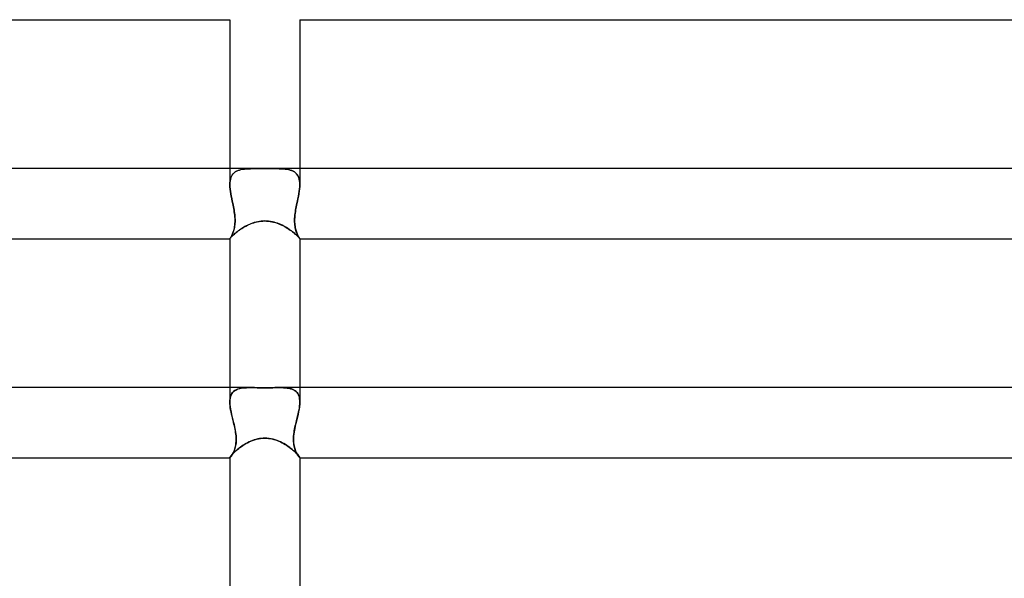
# Model space of a CAD drawing. Header units: millimetres. Extents: x -385 to 385, y -2 to 250.
# Tile 47 of 85: x -14 to 42, y 93 to 125. Entities that reach past the tile are written whole.
import ezdxf

# ---------------------------------------------------------------- set-up
doc = ezdxf.new("R2010")
doc.units = ezdxf.units.MM
doc.layers.add('HIDDEN', color=7, linetype='Continuous')
doc.layers.add('THICK', color=7, linetype='Continuous')

msp = doc.modelspace()

# ---------------------------------------------------------------- linework, layer by layer
at = {"layer": 'HIDDEN'}
for p, q in [((2, 125.002), (2, 125)), ((-2, 116.5), (-2, 115.59)), ((-1.541, 116.387), (-1.455, 116.417)), ((-1.446, 116.42), (-1.532, 116.391)), ((-1.455, 116.417), (-1.363, 116.442)), ((-1.355, 116.444), (-1.446, 116.42)), ((-1.363, 116.442), (-1.266, 116.461)), ((-1.258, 116.462), (-1.355, 116.444)), ((-1.266, 116.461), (-1.163, 116.476)), ((-1.157, 116.476), (-1.258, 116.462)), ((-1.163, 116.476), (-1.055, 116.486)), ((-1.051, 116.486), (-1.157, 116.476)), ((-1.055, 116.486), (-0.944, 116.493)), ((-0.941, 116.493), (-1.051, 116.486)), ((-0.944, 116.493), (-0.827, 116.497)), ((-0.827, 116.497), (-0.941, 116.493)), ((-0.827, 116.497), (-0.707, 116.499)), ((-0.709, 116.499), (-0.827, 116.497)), ((-0.588, 116.5), (-0.709, 116.499)), ((-0.707, 116.499), (-0.583, 116.5)), ((-0.499, 116.5), (-0.588, 116.5)), ((-0.406, 116.499), (-0.499, 116.5)), ((-0.309, 116.499), (-0.406, 116.499)), ((-0.21, 116.498), (-0.309, 116.499)), ((-0.106, 116.498), (-0.21, 116.498)), ((0, 116.498), (-0.106, 116.498)), ((0.099, 116.498), (0, 116.498)), ((0.198, 116.498), (0.099, 116.498)), ((0.296, 116.499), (0.198, 116.498)), ((0.393, 116.499), (0.296, 116.499)), ((0.489, 116.5), (0.393, 116.499)), ((0.584, 116.5), (0.489, 116.5)), ((0.708, 116.499), (0.584, 116.5)), ((0.588, 116.5), (0.709, 116.499)), ((0.828, 116.497), (0.708, 116.499)), ((0.709, 116.499), (0.827, 116.497)), ((0.827, 116.497), (0.941, 116.493)), ((0.944, 116.493), (0.828, 116.497)), ((0.941, 116.493), (1.051, 116.486)), ((1.056, 116.486), (0.944, 116.493)), ((1.051, 116.486), (1.157, 116.476)), ((1.163, 116.476), (1.056, 116.486)), ((1.157, 116.476), (1.258, 116.462)), ((1.266, 116.461), (1.163, 116.476)), ((1.258, 116.462), (1.355, 116.444)), ((1.363, 116.442), (1.266, 116.461)), ((1.355, 116.444), (1.446, 116.42)), ((1.455, 116.417), (1.363, 116.442)), ((1.446, 116.42), (1.532, 116.391)), ((1.541, 116.387), (1.455, 116.417)), ((2, 116.5), (2, 115.59)), ((-1.967, 115.896), (-1.986, 115.8)), ((-1.986, 115.795), (-1.969, 115.89)), ((-1.969, 115.89), (-1.943, 115.978)), ((-1.94, 115.985), (-1.967, 115.896)), ((-1.943, 115.978), (-1.909, 116.059)), ((-1.905, 116.066), (-1.94, 115.985)), ((-1.909, 116.059), (-1.867, 116.132)), ((-1.862, 116.139), (-1.905, 116.066)), ((-1.867, 116.132), (-1.816, 116.198)), ((-1.811, 116.205), (-1.862, 116.139)), ((-1.816, 116.198), (-1.758, 116.257)), ((-1.751, 116.262), (-1.811, 116.205)), ((-1.758, 116.257), (-1.693, 116.307)), ((-1.685, 116.312), (-1.751, 116.262)), ((-1.693, 116.307), (-1.62, 116.351)), ((-1.612, 116.355), (-1.685, 116.312)), ((-1.62, 116.351), (-1.541, 116.387)), ((-1.532, 116.391), (-1.612, 116.355)), ((1.532, 116.391), (1.612, 116.355)), ((1.62, 116.35), (1.541, 116.387)), ((1.612, 116.355), (1.685, 116.312)), ((1.693, 116.307), (1.62, 116.35)), ((1.685, 116.312), (1.751, 116.262)), ((1.758, 116.256), (1.693, 116.307)), ((1.751, 116.262), (1.811, 116.205)), ((1.816, 116.198), (1.758, 116.256)), ((1.811, 116.205), (1.862, 116.139)), ((1.867, 116.132), (1.816, 116.198)), ((1.862, 116.139), (1.905, 116.066)), ((1.909, 116.059), (1.867, 116.132)), ((1.905, 116.066), (1.94, 115.985)), ((1.943, 115.978), (1.909, 116.059)), ((1.94, 115.985), (1.967, 115.896)), ((1.969, 115.89), (1.943, 115.978)), ((1.967, 115.896), (1.986, 115.8)), ((1.986, 115.795), (1.969, 115.89)), ((-1.997, 115.698), (-2, 115.59)), ((-2, 115.59), (-1.997, 115.695)), ((-1.996, 115.464), (-2, 115.59)), ((-2, 115.59), (-1.996, 115.466)), ((-1.986, 115.8), (-1.997, 115.698)), ((-1.997, 115.695), (-1.986, 115.795)), ((-1.996, 115.466), (-1.985, 115.337)), ((-1.985, 115.334), (-1.996, 115.464)), ((-1.985, 115.337), (-1.968, 115.203)), ((-1.967, 115.201), (-1.985, 115.334)), ((1.967, 115.201), (1.985, 115.334)), ((1.985, 115.337), (1.968, 115.204)), ((1.996, 115.466), (1.985, 115.337)), ((1.985, 115.334), (1.996, 115.464)), ((1.986, 115.8), (1.997, 115.698)), ((1.997, 115.695), (1.986, 115.795)), ((1.996, 115.464), (2, 115.59)), ((2, 115.59), (1.996, 115.466)), ((1.997, 115.698), (2, 115.59)), ((2, 115.59), (1.997, 115.695)), ((-1.968, 115.203), (-1.946, 115.067)), ((-1.945, 115.064), (-1.967, 115.201)), ((-1.946, 115.067), (-1.92, 114.927)), ((-1.919, 114.925), (-1.945, 115.064)), ((-1.92, 114.927), (-1.891, 114.786)), ((-1.89, 114.784), (-1.919, 114.925)), ((-1.891, 114.786), (-1.861, 114.644)), ((-1.86, 114.642), (-1.89, 114.784)), ((1.86, 114.642), (1.89, 114.784)), ((1.891, 114.786), (1.861, 114.644)), ((1.89, 114.784), (1.919, 114.925)), ((1.92, 114.927), (1.891, 114.786)), ((1.919, 114.925), (1.945, 115.064)), ((1.946, 115.067), (1.92, 114.927)), ((1.945, 115.064), (1.967, 115.201)), ((1.968, 115.204), (1.946, 115.067)), ((-1.861, 114.644), (-1.83, 114.5)), ((-1.83, 114.5), (-1.86, 114.642)), ((-1.811, 114.408), (-1.83, 114.5)), ((-1.83, 114.5), (-1.811, 114.411)), ((-1.811, 114.411), (-1.793, 114.322)), ((-1.792, 114.317), (-1.811, 114.408)), ((-1.793, 114.322), (-1.776, 114.232)), ((-1.775, 114.226), (-1.792, 114.317)), ((-1.776, 114.232), (-1.76, 114.142)), ((-1.758, 114.133), (-1.775, 114.226)), ((1.758, 114.133), (1.775, 114.226)), ((1.776, 114.232), (1.76, 114.142)), ((1.775, 114.226), (1.792, 114.317)), ((1.793, 114.322), (1.776, 114.232)), ((1.792, 114.317), (1.811, 114.408)), ((1.811, 114.411), (1.793, 114.322)), ((1.811, 114.408), (1.83, 114.5)), ((1.83, 114.5), (1.811, 114.411)), ((1.861, 114.644), (1.83, 114.5)), ((1.83, 114.5), (1.86, 114.642)), ((-1.76, 114.142), (-1.745, 114.052)), ((-1.743, 114.038), (-1.758, 114.133)), ((-1.745, 114.052), (-1.732, 113.961)), ((-1.729, 113.942), (-1.743, 114.038)), ((-1.732, 113.961), (-1.72, 113.871)), ((-1.717, 113.845), (-1.729, 113.942)), ((-1.72, 113.871), (-1.711, 113.781)), ((-1.709, 113.747), (-1.717, 113.845)), ((-1.711, 113.781), (-1.705, 113.693)), ((-1.703, 113.649), (-1.709, 113.747)), ((-1.705, 113.693), (-1.701, 113.606)), ((-1.7, 113.551), (-1.703, 113.649)), ((-1.701, 113.606), (-1.701, 113.522)), ((1.7, 113.551), (1.703, 113.649)), ((1.705, 113.693), (1.701, 113.606)), ((1.701, 113.606), (1.701, 113.522)), ((1.703, 113.649), (1.709, 113.747)), ((1.711, 113.781), (1.705, 113.693)), ((1.709, 113.747), (1.717, 113.845)), ((1.72, 113.871), (1.711, 113.781)), ((1.717, 113.845), (1.729, 113.942)), ((1.732, 113.961), (1.72, 113.871)), ((1.729, 113.942), (1.743, 114.038)), ((1.745, 114.052), (1.732, 113.961)), ((1.743, 114.038), (1.758, 114.133)), ((1.76, 114.142), (1.745, 114.052)), ((-1.777, 112.967), (-1.758, 113.038)), ((-1.751, 113.067), (-1.768, 113.002)), ((-1.758, 113.038), (-1.741, 113.114)), ((-1.737, 113.136), (-1.751, 113.067)), ((-1.741, 113.114), (-1.727, 113.193)), ((-1.725, 113.207), (-1.737, 113.136)), ((-1.727, 113.193), (-1.715, 113.277)), ((-1.715, 113.282), (-1.725, 113.207)), ((-1.715, 113.277), (-1.707, 113.365)), ((-1.707, 113.36), (-1.715, 113.282)), ((-1.707, 113.365), (-1.702, 113.456)), ((-1.702, 113.44), (-1.707, 113.36)), ((-1.702, 113.456), (-1.7, 113.551)), ((-1.701, 113.522), (-1.702, 113.44)), ((-1.451, 112.993), (-1.382, 113.041)), ((-1.382, 113.041), (-1.31, 113.088)), ((-1.31, 113.088), (-1.235, 113.134)), ((-1.235, 113.134), (-1.157, 113.18)), ((-1.157, 113.18), (-1.076, 113.224)), ((-1.076, 113.224), (-0.993, 113.266)), ((-0.993, 113.266), (-0.907, 113.306)), ((-0.907, 113.306), (-0.818, 113.344)), ((-0.818, 113.344), (-0.726, 113.379)), ((-0.726, 113.379), (-0.63, 113.412)), ((-0.63, 113.412), (-0.531, 113.44)), ((-0.531, 113.44), (-0.43, 113.465)), ((-0.43, 113.465), (-0.325, 113.485)), ((-0.325, 113.485), (-0.217, 113.499)), ((-0.217, 113.499), (-0.109, 113.508)), ((-0.109, 113.508), (0, 113.511)), ((0, 113.511), (0.101, 113.509)), ((0.101, 113.509), (0.203, 113.501)), ((0.203, 113.501), (0.303, 113.488)), ((0.303, 113.488), (0.404, 113.47)), ((0.404, 113.47), (0.503, 113.447)), ((0.503, 113.447), (0.601, 113.42)), ((0.601, 113.42), (0.697, 113.389)), ((0.697, 113.389), (0.791, 113.354)), ((0.791, 113.354), (0.883, 113.316)), ((0.883, 113.316), (0.973, 113.276)), ((0.973, 113.276), (1.06, 113.232)), ((1.06, 113.232), (1.145, 113.187)), ((1.145, 113.187), (1.226, 113.14)), ((1.226, 113.14), (1.305, 113.091)), ((1.305, 113.091), (1.38, 113.042)), ((1.38, 113.042), (1.452, 112.993)), ((1.702, 113.456), (1.7, 113.551)), ((1.701, 113.522), (1.702, 113.44)), ((1.707, 113.365), (1.702, 113.456)), ((1.702, 113.44), (1.707, 113.36)), ((1.715, 113.277), (1.707, 113.365)), ((1.707, 113.36), (1.715, 113.282)), ((1.715, 113.282), (1.725, 113.207)), ((1.727, 113.193), (1.715, 113.277)), ((1.725, 113.207), (1.737, 113.136)), ((1.741, 113.114), (1.727, 113.193)), ((1.737, 113.136), (1.751, 113.067)), ((1.758, 113.038), (1.741, 113.114)), ((1.751, 113.067), (1.768, 113.002)), ((1.777, 112.967), (1.758, 113.038)), ((-2, 112.5), (-1.997, 112.503)), ((-1.997, 112.503), (-2, 112.5)), ((-2, 112.5), (-1.998, 112.503)), ((-2, 112.5), (-2, 112.5)), ((-2, 112.5), (-2, 112.5)), ((-2, 112.5), (-2, 112.5)), ((-2, 112.5), (-2, 112.5)), ((-2, 112.5), (-2, 112.5)), ((-2, 112.5), (-2, 112.5)), ((-2, 112.5), (-2, 112.5)), ((-2, 112.5), (-2, 112.5)), ((-2, 112.5), (-2, 112.5)), ((-2, 112.5), (-2, 112.5)), ((-2, 112.5), (-2, 112.5)), ((-2, 112.5), (-2, 112.5)), ((-1.998, 112.503), (-1.993, 112.511)), ((-1.997, 112.503), (-1.989, 112.512)), ((-1.991, 112.51), (-1.997, 112.503)), ((-1.993, 112.511), (-1.983, 112.524)), ((-1.982, 112.523), (-1.991, 112.51)), ((-1.989, 112.512), (-1.979, 112.527)), ((-1.983, 112.524), (-1.969, 112.54)), ((-1.97, 112.539), (-1.982, 112.523)), ((-1.979, 112.527), (-1.965, 112.547)), ((-1.956, 112.561), (-1.97, 112.539)), ((-1.969, 112.54), (-1.95, 112.562)), ((-1.965, 112.547), (-1.949, 112.573)), ((-1.94, 112.587), (-1.956, 112.561)), ((-1.95, 112.562), (-1.926, 112.587)), ((-1.949, 112.573), (-1.93, 112.604)), ((-1.923, 112.617), (-1.94, 112.587)), ((-1.93, 112.604), (-1.909, 112.641)), ((-1.926, 112.587), (-1.899, 112.616)), ((-1.904, 112.651), (-1.923, 112.617)), ((-1.909, 112.641), (-1.888, 112.683)), ((-1.884, 112.69), (-1.904, 112.651)), ((-1.899, 112.616), (-1.866, 112.649)), ((-1.888, 112.683), (-1.865, 112.73)), ((-1.864, 112.732), (-1.884, 112.69)), ((-1.866, 112.649), (-1.829, 112.685)), ((-1.865, 112.73), (-1.843, 112.782)), ((-1.844, 112.779), (-1.864, 112.732)), ((-1.824, 112.829), (-1.844, 112.779)), ((-1.843, 112.782), (-1.82, 112.839)), ((-1.829, 112.685), (-1.787, 112.723)), ((-1.804, 112.883), (-1.824, 112.829)), ((-1.82, 112.839), (-1.798, 112.9)), ((-1.785, 112.941), (-1.804, 112.883)), ((-1.798, 112.9), (-1.777, 112.967)), ((-1.787, 112.723), (-1.741, 112.765)), ((-1.768, 113.002), (-1.785, 112.941)), ((-1.741, 112.765), (-1.691, 112.808)), ((-1.691, 112.808), (-1.637, 112.853)), ((-1.637, 112.853), (-1.579, 112.899)), ((-1.579, 112.899), (-1.517, 112.946)), ((-1.517, 112.946), (-1.451, 112.993)), ((1.452, 112.993), (1.521, 112.943)), ((1.521, 112.943), (1.585, 112.894)), ((1.585, 112.894), (1.646, 112.845)), ((1.646, 112.845), (1.703, 112.798)), ((1.703, 112.798), (1.755, 112.753)), ((1.755, 112.753), (1.802, 112.71)), ((1.768, 113.002), (1.785, 112.941)), ((1.798, 112.9), (1.777, 112.967)), ((1.785, 112.941), (1.804, 112.883)), ((1.82, 112.839), (1.798, 112.9)), ((1.802, 112.71), (1.844, 112.67)), ((1.804, 112.883), (1.824, 112.829)), ((1.843, 112.782), (1.82, 112.839)), ((1.824, 112.829), (1.844, 112.779)), ((1.865, 112.73), (1.843, 112.782)), ((1.844, 112.779), (1.864, 112.732)), ((1.844, 112.67), (1.881, 112.634)), ((1.864, 112.732), (1.884, 112.69)), ((1.888, 112.683), (1.865, 112.73)), ((1.881, 112.634), (1.914, 112.6)), ((1.884, 112.69), (1.904, 112.651)), ((1.909, 112.641), (1.888, 112.683)), ((1.904, 112.651), (1.923, 112.617)), ((1.93, 112.604), (1.909, 112.641)), ((1.914, 112.6), (1.941, 112.571)), ((1.923, 112.617), (1.94, 112.587)), ((1.949, 112.573), (1.93, 112.604)), ((1.94, 112.587), (1.956, 112.561)), ((1.941, 112.571), (1.963, 112.547)), ((1.965, 112.547), (1.949, 112.573)), ((1.956, 112.561), (1.97, 112.539)), ((1.963, 112.547), (1.979, 112.527)), ((1.979, 112.527), (1.965, 112.547)), ((1.97, 112.539), (1.982, 112.523)), ((1.979, 112.527), (1.991, 112.513)), ((1.989, 112.512), (1.979, 112.527)), ((1.982, 112.523), (1.991, 112.51)), ((1.997, 112.503), (1.989, 112.512)), ((1.991, 112.513), (1.998, 112.504)), ((1.991, 112.51), (1.997, 112.503)), ((2, 112.5), (1.997, 112.503)), ((1.997, 112.503), (2, 112.5)), ((1.998, 112.504), (2, 112.5)), ((2, 112.5), (2, 112.5)), ((2, 112.5), (2, 112.5)), ((2, 112.5), (2, 112.5)), ((2, 112.5), (2, 112.5)), ((2, 112.5), (2, 112.5)), ((2, 112.5), (2, 112.5)), ((2, 112.5), (2, 112.5)), ((2, 112.5), (2, 112.5)), ((2, 112.5), (2, 112.5)), ((2, 112.5), (2, 112.5)), ((2, 112.5), (2, 112.5)), ((2, 112.5), (2, 112.5)), ((-2, 104), (-2, 103.179)), ((-1.96, 103.49), (-1.983, 103.394)), ((-1.972, 103.445), (-1.95, 103.523)), ((-1.929, 103.577), (-1.96, 103.49)), ((-1.95, 103.523), (-1.92, 103.596)), ((-1.888, 103.654), (-1.929, 103.577)), ((-1.92, 103.596), (-1.883, 103.662)), ((-1.838, 103.723), (-1.888, 103.654)), ((-1.883, 103.662), (-1.838, 103.722)), ((-1.78, 103.782), (-1.838, 103.723)), ((-1.838, 103.722), (-1.787, 103.776)), ((-1.787, 103.776), (-1.73, 103.822)), ((-1.713, 103.833), (-1.78, 103.782)), ((-1.73, 103.822), (-1.665, 103.862)), ((-1.639, 103.876), (-1.713, 103.833)), ((-1.665, 103.862), (-1.595, 103.897)), ((-1.558, 103.911), (-1.639, 103.876)), ((-1.595, 103.897), (-1.518, 103.925)), ((-1.471, 103.939), (-1.558, 103.911)), ((-1.518, 103.925), (-1.435, 103.948)), ((-1.378, 103.961), (-1.471, 103.939)), ((-1.435, 103.948), (-1.348, 103.966)), ((-1.279, 103.977), (-1.378, 103.961)), ((-1.348, 103.966), (-1.255, 103.98)), ((-1.175, 103.988), (-1.279, 103.977)), ((-1.255, 103.98), (-1.158, 103.989)), ((-1.067, 103.995), (-1.175, 103.988)), ((-1.158, 103.989), (-1.056, 103.996)), ((-0.955, 103.999), (-1.067, 103.995)), ((-1.056, 103.996), (-0.949, 103.999)), ((-0.838, 104), (-0.955, 103.999)), ((-0.949, 103.999), (-0.839, 104)), ((-0.718, 103.999), (-0.838, 104)), ((-0.595, 103.997), (-0.718, 103.999)), ((-0.462, 103.994), (-0.595, 103.997)), ((-0.318, 103.992), (-0.462, 103.994)), ((-0.164, 103.989), (-0.318, 103.992)), ((0, 103.988), (-0.164, 103.989)), ((0.146, 103.989), (0, 103.988)), ((0.29, 103.991), (0.146, 103.989)), ((0.432, 103.994), (0.29, 103.991)), ((0.572, 103.997), (0.432, 103.994)), ((0.708, 103.999), (0.572, 103.997)), ((0.839, 104), (0.708, 103.999)), ((0.838, 104), (0.955, 103.999)), ((0.949, 103.999), (0.839, 104)), ((1.056, 103.996), (0.949, 103.999)), ((0.955, 103.999), (1.067, 103.995)), ((1.158, 103.989), (1.056, 103.996)), ((1.067, 103.995), (1.175, 103.988)), ((1.255, 103.98), (1.158, 103.989)), ((1.175, 103.988), (1.279, 103.977)), ((1.348, 103.966), (1.255, 103.98)), ((1.279, 103.977), (1.378, 103.961)), ((1.435, 103.948), (1.348, 103.966)), ((1.378, 103.961), (1.471, 103.939)), ((1.518, 103.925), (1.435, 103.948)), ((1.471, 103.939), (1.558, 103.911)), ((1.595, 103.897), (1.518, 103.925)), ((1.558, 103.911), (1.639, 103.876)), ((1.665, 103.862), (1.595, 103.897)), ((1.639, 103.876), (1.713, 103.833)), ((1.73, 103.822), (1.665, 103.862)), ((1.713, 103.833), (1.78, 103.782)), ((1.787, 103.776), (1.73, 103.822)), ((1.78, 103.782), (1.838, 103.723)), ((1.838, 103.722), (1.787, 103.776)), ((1.838, 103.723), (1.888, 103.654)), ((1.883, 103.662), (1.838, 103.722)), ((1.92, 103.596), (1.883, 103.662)), ((1.888, 103.654), (1.929, 103.577)), ((1.95, 103.523), (1.92, 103.596)), ((1.929, 103.577), (1.96, 103.49)), ((1.972, 103.445), (1.95, 103.523)), ((1.96, 103.49), (1.983, 103.394)), ((2, 104), (2, 103.179)), ((-1.996, 103.29), (-2, 103.178)), ((-2, 103.179), (-1.997, 103.272)), ((-1.997, 103.071), (-2, 103.179)), ((-2, 103.178), (-1.995, 103.048)), ((-1.997, 103.272), (-1.988, 103.361)), ((-1.987, 102.96), (-1.997, 103.071)), ((-1.983, 103.394), (-1.996, 103.29)), ((-1.995, 103.048), (-1.981, 102.911)), ((-1.988, 103.361), (-1.972, 103.445)), ((-1.972, 102.846), (-1.987, 102.96)), ((-1.981, 102.911), (-1.96, 102.768)), ((1.981, 102.911), (1.96, 102.768)), ((1.988, 103.361), (1.972, 103.445)), ((1.972, 102.846), (1.987, 102.96)), ((1.995, 103.048), (1.981, 102.911)), ((1.983, 103.394), (1.996, 103.29)), ((1.987, 102.96), (1.997, 103.071)), ((1.997, 103.272), (1.988, 103.361)), ((2, 103.178), (1.995, 103.048)), ((1.996, 103.29), (2, 103.178)), ((2, 103.179), (1.997, 103.272)), ((1.997, 103.071), (2, 103.179)), ((-1.953, 102.729), (-1.972, 102.846)), ((-1.96, 102.768), (-1.932, 102.62)), ((-1.93, 102.611), (-1.953, 102.729)), ((-1.932, 102.62), (-1.899, 102.469)), ((-1.903, 102.49), (-1.93, 102.611)), ((-1.875, 102.369), (-1.903, 102.49)), ((-1.899, 102.469), (-1.862, 102.315)), ((-1.845, 102.246), (-1.875, 102.369)), ((1.845, 102.246), (1.875, 102.369)), ((1.899, 102.469), (1.862, 102.315)), ((1.875, 102.369), (1.903, 102.49)), ((1.932, 102.62), (1.899, 102.469)), ((1.903, 102.49), (1.93, 102.611)), ((1.93, 102.611), (1.953, 102.729)), ((1.96, 102.768), (1.932, 102.62)), ((1.953, 102.729), (1.972, 102.846)), ((-1.862, 102.315), (-1.823, 102.158)), ((-1.815, 102.123), (-1.845, 102.246)), ((-1.823, 102.158), (-1.785, 102)), ((-1.785, 102), (-1.815, 102.123)), ((-1.762, 101.907), (-1.785, 102)), ((-1.785, 102), (-1.758, 101.891)), ((-1.741, 101.814), (-1.762, 101.907)), ((-1.758, 101.891), (-1.734, 101.781)), ((-1.721, 101.721), (-1.741, 101.814)), ((-1.734, 101.781), (-1.71, 101.671)), ((1.734, 101.781), (1.71, 101.671)), ((1.721, 101.721), (1.741, 101.814)), ((1.758, 101.891), (1.734, 101.781)), ((1.741, 101.814), (1.762, 101.907)), ((1.785, 102), (1.758, 101.891)), ((1.762, 101.907), (1.785, 102)), ((1.823, 102.158), (1.785, 102)), ((1.785, 102), (1.815, 102.123)), ((1.815, 102.123), (1.845, 102.246)), ((1.862, 102.315), (1.823, 102.158)), ((-1.702, 101.629), (-1.721, 101.721)), ((-1.71, 101.671), (-1.689, 101.562)), ((-1.684, 101.534), (-1.702, 101.629)), ((-1.689, 101.562), (-1.671, 101.454)), ((-1.669, 101.436), (-1.684, 101.534)), ((-1.671, 101.454), (-1.657, 101.346)), ((-1.656, 101.336), (-1.669, 101.436)), ((-1.657, 101.346), (-1.646, 101.241)), ((-1.645, 101.235), (-1.656, 101.336)), ((-1.646, 101.241), (-1.639, 101.137)), ((-1.639, 101.132), (-1.645, 101.235)), ((1.646, 101.241), (1.639, 101.137)), ((1.639, 101.132), (1.645, 101.235)), ((1.645, 101.235), (1.656, 101.336)), ((1.657, 101.346), (1.646, 101.241)), ((1.656, 101.336), (1.669, 101.436)), ((1.671, 101.454), (1.657, 101.346)), ((1.669, 101.436), (1.684, 101.534)), ((1.689, 101.562), (1.671, 101.454)), ((1.684, 101.534), (1.702, 101.629)), ((1.71, 101.671), (1.689, 101.562)), ((1.702, 101.629), (1.721, 101.721)), ((-1.693, 100.574), (-1.674, 100.656)), ((-1.671, 100.671), (-1.688, 100.595)), ((-1.674, 100.656), (-1.659, 100.742)), ((-1.657, 100.753), (-1.671, 100.671)), ((-1.659, 100.742), (-1.647, 100.833)), ((-1.646, 100.841), (-1.657, 100.753)), ((-1.647, 100.833), (-1.64, 100.928)), ((-1.64, 100.936), (-1.646, 100.841)), ((-1.637, 101.035), (-1.64, 100.936)), ((-1.64, 100.928), (-1.637, 101.028)), ((-1.639, 101.137), (-1.637, 101.035)), ((-1.637, 101.028), (-1.639, 101.132)), ((-1.342, 100.639), (-1.261, 100.694)), ((-1.261, 100.694), (-1.175, 100.748)), ((-1.175, 100.748), (-1.087, 100.8)), ((-1.087, 100.8), (-0.994, 100.85)), ((-0.994, 100.85), (-0.899, 100.898)), ((-0.899, 100.898), (-0.799, 100.942)), ((-0.799, 100.942), (-0.695, 100.983)), ((-0.695, 100.983), (-0.587, 101.02)), ((-0.587, 101.02), (-0.475, 101.052)), ((-0.475, 101.052), (-0.36, 101.078)), ((-0.36, 101.078), (-0.241, 101.097)), ((-0.241, 101.097), (-0.12, 101.109)), ((-0.12, 101.109), (0, 101.113)), ((0, 101.113), (0.102, 101.11)), ((0.102, 101.11), (0.204, 101.102)), ((0.204, 101.102), (0.305, 101.088)), ((0.305, 101.088), (0.407, 101.068)), ((0.407, 101.068), (0.507, 101.044)), ((0.507, 101.044), (0.606, 101.014)), ((0.606, 101.014), (0.703, 100.98)), ((0.703, 100.98), (0.799, 100.942)), ((0.799, 100.942), (0.892, 100.901)), ((0.892, 100.901), (0.982, 100.856)), ((0.982, 100.856), (1.07, 100.809)), ((1.07, 100.809), (1.156, 100.76)), ((1.156, 100.76), (1.239, 100.708)), ((1.239, 100.708), (1.319, 100.655)), ((1.319, 100.655), (1.395, 100.602)), ((1.639, 101.137), (1.637, 101.035)), ((1.637, 101.028), (1.639, 101.132)), ((1.637, 101.035), (1.64, 100.936)), ((1.64, 100.928), (1.637, 101.028)), ((1.64, 100.936), (1.646, 100.841)), ((1.647, 100.833), (1.64, 100.928)), ((1.646, 100.841), (1.657, 100.753)), ((1.659, 100.742), (1.647, 100.833)), ((1.657, 100.753), (1.671, 100.671)), ((1.674, 100.656), (1.659, 100.742)), ((1.671, 100.671), (1.688, 100.595)), ((1.693, 100.574), (1.674, 100.656)), ((-1.962, 100.072), (-1.939, 100.102)), ((-1.939, 100.102), (-1.911, 100.137)), ((-1.921, 100.076), (-1.898, 100.109)), ((-1.911, 100.137), (-1.877, 100.176)), ((-1.889, 100.123), (-1.91, 100.091)), ((-1.898, 100.109), (-1.872, 100.148)), ((-1.866, 100.159), (-1.889, 100.123)), ((-1.877, 100.176), (-1.837, 100.219)), ((-1.872, 100.148), (-1.846, 100.193)), ((-1.842, 100.199), (-1.866, 100.159)), ((-1.846, 100.193), (-1.819, 100.243)), ((-1.818, 100.243), (-1.842, 100.199)), ((-1.837, 100.219), (-1.792, 100.265)), ((-1.819, 100.243), (-1.791, 100.298)), ((-1.795, 100.291), (-1.818, 100.243)), ((-1.771, 100.343), (-1.795, 100.291)), ((-1.792, 100.265), (-1.742, 100.314)), ((-1.791, 100.298), (-1.765, 100.359)), ((-1.749, 100.399), (-1.771, 100.343)), ((-1.765, 100.359), (-1.739, 100.425)), ((-1.727, 100.459), (-1.749, 100.399)), ((-1.742, 100.314), (-1.687, 100.365)), ((-1.739, 100.425), (-1.715, 100.497)), ((-1.707, 100.524), (-1.727, 100.459)), ((-1.715, 100.497), (-1.693, 100.574)), ((-1.688, 100.595), (-1.707, 100.524)), ((-1.687, 100.365), (-1.627, 100.418)), ((-1.627, 100.418), (-1.563, 100.472)), ((-1.563, 100.472), (-1.494, 100.528)), ((-1.494, 100.528), (-1.42, 100.583)), ((-1.42, 100.583), (-1.342, 100.639)), ((1.395, 100.602), (1.468, 100.547)), ((1.468, 100.547), (1.538, 100.492)), ((1.538, 100.492), (1.604, 100.438)), ((1.604, 100.438), (1.665, 100.385)), ((1.665, 100.385), (1.722, 100.333)), ((1.688, 100.595), (1.707, 100.524)), ((1.715, 100.497), (1.693, 100.574)), ((1.707, 100.524), (1.727, 100.459)), ((1.739, 100.425), (1.715, 100.497)), ((1.722, 100.333), (1.774, 100.283)), ((1.727, 100.459), (1.749, 100.399)), ((1.765, 100.359), (1.739, 100.425)), ((1.749, 100.399), (1.771, 100.343)), ((1.791, 100.298), (1.765, 100.359)), ((1.771, 100.343), (1.795, 100.291)), ((1.774, 100.283), (1.821, 100.235)), ((1.819, 100.243), (1.791, 100.298)), ((1.795, 100.291), (1.818, 100.243)), ((1.818, 100.243), (1.842, 100.199)), ((1.846, 100.193), (1.819, 100.243)), ((1.821, 100.235), (1.863, 100.191)), ((1.842, 100.199), (1.866, 100.159)), ((1.872, 100.148), (1.846, 100.193)), ((1.863, 100.191), (1.9, 100.149)), ((1.866, 100.159), (1.889, 100.123)), ((1.898, 100.109), (1.872, 100.148)), ((1.889, 100.123), (1.91, 100.091)), ((1.921, 100.076), (1.898, 100.109)), ((1.9, 100.149), (1.931, 100.112)), ((1.931, 100.112), (1.956, 100.08)), ((-2, 100.004), (-1.998, 100.013)), ((-2, 100.004), (-2, 100.003)), ((-2, 100.003), (-2, 100.004)), ((-2, 100.003), (-2, 100.002)), ((-2, 100.002), (-2, 100.003)), ((-2, 100.002), (-1.999, 100.001)), ((-1.999, 100.001), (-2, 100.002)), ((-2, 100), (-1.997, 100)), ((-1.999, 100.001), (-1.998, 100)), ((-1.998, 100), (-1.999, 100.001)), ((-1.998, 100.013), (-1.991, 100.028)), ((-1.998, 100), (-1.998, 100)), ((-1.998, 100), (-1.997, 100)), ((-1.997, 100), (-1.998, 100)), ((-1.997, 100), (-1.989, 100.003)), ((-1.996, 100), (-1.997, 100)), ((-1.989, 100.003), (-1.996, 100)), ((-1.991, 100.028), (-1.979, 100.047)), ((-1.989, 100.003), (-1.977, 100.013)), ((-1.979, 100.011), (-1.989, 100.003)), ((-1.979, 100.047), (-1.962, 100.072)), ((-1.965, 100.024), (-1.979, 100.011)), ((-1.977, 100.013), (-1.961, 100.028)), ((-1.949, 100.042), (-1.965, 100.024)), ((-1.961, 100.028), (-1.943, 100.049)), ((-1.931, 100.064), (-1.949, 100.042)), ((-1.943, 100.049), (-1.921, 100.076)), ((-1.91, 100.091), (-1.931, 100.064)), ((1.91, 100.091), (1.931, 100.064)), ((1.943, 100.049), (1.921, 100.076)), ((1.931, 100.064), (1.949, 100.042)), ((1.961, 100.028), (1.943, 100.049)), ((1.949, 100.042), (1.965, 100.024)), ((1.956, 100.08), (1.976, 100.052)), ((1.977, 100.013), (1.961, 100.028)), ((1.965, 100.024), (1.979, 100.011)), ((1.976, 100.052), (1.989, 100.03)), ((1.989, 100.003), (1.977, 100.013)), ((1.979, 100.011), (1.989, 100.003)), ((1.989, 100.03), (1.997, 100.014)), ((1.997, 100), (1.989, 100.003)), ((1.989, 100.003), (1.996, 100)), ((1.996, 100), (1.997, 100)), ((1.997, 100.014), (2, 100.004)), ((1.998, 100), (1.997, 100)), ((1.997, 100), (1.998, 100)), ((1.997, 100), (2, 100)), ((1.999, 100.001), (1.998, 100)), ((1.998, 100), (1.999, 100.001)), ((1.998, 100), (1.998, 100)), ((2, 100.002), (1.999, 100.001)), ((1.999, 100.001), (2, 100.002)), ((2, 100.004), (2, 100.003)), ((2, 100.003), (2, 100.004)), ((2, 100.003), (2, 100.002)), ((2, 100.002), (2, 100.003))]:
    msp.add_line(p, q, dxfattribs=at)
at = {"layer": 'THICK'}
for p, q in [((-192.683, 125), (-1.998, 125)), ((-2, 125), (-2, 116.5)), ((1.998, 125), (192.683, 125)), ((2, 125), (2, 116.5)), ((-0.583, 116.5), (-198.461, 116.5)), ((-0.583, 116.5), (-0.489, 116.5)), ((-0.489, 116.5), (-0.393, 116.499)), ((-0.393, 116.499), (-0.296, 116.499)), ((-0.296, 116.499), (-0.198, 116.498)), ((-0.198, 116.498), (-0.099, 116.498)), ((-0.099, 116.498), (0, 116.498)), ((0, 116.498), (0.106, 116.498)), ((0.106, 116.498), (0.21, 116.498)), ((0.21, 116.498), (0.309, 116.499)), ((0.309, 116.499), (0.406, 116.499)), ((0.406, 116.499), (0.499, 116.5)), ((0.499, 116.5), (0.588, 116.5)), ((198.461, 116.5), (0.583, 116.5)), ((-1.38, 113.042), (-1.452, 112.993)), ((-1.305, 113.091), (-1.38, 113.042)), ((-1.226, 113.14), (-1.305, 113.091)), ((-1.145, 113.187), (-1.226, 113.14)), ((-1.06, 113.232), (-1.145, 113.187)), ((-0.973, 113.276), (-1.06, 113.232)), ((-0.883, 113.316), (-0.973, 113.276)), ((-0.791, 113.354), (-0.883, 113.316)), ((-0.697, 113.389), (-0.791, 113.354)), ((-0.601, 113.42), (-0.697, 113.389)), ((-0.503, 113.447), (-0.601, 113.42)), ((-0.404, 113.47), (-0.503, 113.447)), ((-0.303, 113.488), (-0.404, 113.47)), ((-0.203, 113.501), (-0.303, 113.488)), ((-0.101, 113.509), (-0.203, 113.501)), ((0, 113.511), (-0.101, 113.509)), ((0.109, 113.508), (0, 113.511)), ((0.217, 113.499), (0.109, 113.508)), ((0.325, 113.485), (0.217, 113.499)), ((0.43, 113.465), (0.325, 113.485)), ((0.531, 113.44), (0.43, 113.465)), ((0.63, 113.412), (0.531, 113.44)), ((0.726, 113.379), (0.63, 113.412)), ((0.818, 113.344), (0.726, 113.379)), ((0.907, 113.306), (0.818, 113.344)), ((0.993, 113.266), (0.907, 113.306)), ((1.076, 113.224), (0.993, 113.266)), ((1.157, 113.18), (1.076, 113.224)), ((1.235, 113.134), (1.157, 113.18)), ((1.31, 113.088), (1.235, 113.134)), ((1.382, 113.041), (1.31, 113.088)), ((1.451, 112.993), (1.382, 113.041)), ((-197.455, 112.5), (-2, 112.5)), ((-1.998, 112.504), (-2, 112.5)), ((-2, 112.5), (-2, 104)), ((-1.991, 112.513), (-1.998, 112.504)), ((-1.979, 112.527), (-1.991, 112.513)), ((-1.963, 112.547), (-1.979, 112.527)), ((-1.941, 112.571), (-1.963, 112.547)), ((-1.914, 112.6), (-1.941, 112.571)), ((-1.881, 112.634), (-1.914, 112.6)), ((-1.844, 112.67), (-1.881, 112.634)), ((-1.802, 112.71), (-1.844, 112.67)), ((-1.755, 112.753), (-1.802, 112.71)), ((-1.703, 112.798), (-1.755, 112.753)), ((-1.646, 112.845), (-1.703, 112.798)), ((-1.585, 112.894), (-1.646, 112.845)), ((-1.521, 112.943), (-1.585, 112.894)), ((-1.452, 112.993), (-1.521, 112.943)), ((1.517, 112.946), (1.451, 112.993)), ((1.579, 112.899), (1.517, 112.946)), ((1.637, 112.853), (1.579, 112.899)), ((1.691, 112.808), (1.637, 112.853)), ((1.741, 112.765), (1.691, 112.808)), ((1.787, 112.723), (1.741, 112.765)), ((1.829, 112.685), (1.787, 112.723)), ((1.866, 112.649), (1.829, 112.685)), ((1.899, 112.616), (1.866, 112.649)), ((1.926, 112.587), (1.899, 112.616)), ((1.95, 112.562), (1.926, 112.587)), ((1.969, 112.54), (1.95, 112.562)), ((1.983, 112.524), (1.969, 112.54)), ((1.993, 112.511), (1.983, 112.524)), ((1.998, 112.503), (1.993, 112.511)), ((2, 112.5), (1.998, 112.503)), ((2, 112.5), (197.455, 112.5)), ((2, 112.5), (2, 104)), ((-0.837, 104), (-203.054, 104)), ((-0.839, 104), (-0.708, 103.999)), ((-0.708, 103.999), (-0.572, 103.997)), ((-0.572, 103.997), (-0.432, 103.994)), ((-0.432, 103.994), (-0.29, 103.991)), ((-0.29, 103.991), (-0.146, 103.989)), ((-0.146, 103.989), (0, 103.988)), ((0, 103.988), (0.164, 103.989)), ((0.164, 103.989), (0.318, 103.992)), ((0.318, 103.992), (0.462, 103.994)), ((0.462, 103.994), (0.595, 103.997)), ((0.595, 103.997), (0.718, 103.999)), ((0.718, 103.999), (0.838, 104)), ((203.054, 104), (0.837, 104)), ((-1.319, 100.655), (-1.395, 100.602)), ((-1.239, 100.708), (-1.319, 100.655)), ((-1.156, 100.76), (-1.239, 100.708)), ((-1.07, 100.809), (-1.156, 100.76)), ((-0.982, 100.856), (-1.07, 100.809)), ((-0.892, 100.901), (-0.982, 100.856)), ((-0.799, 100.942), (-0.892, 100.901)), ((-0.703, 100.98), (-0.799, 100.942)), ((-0.606, 101.014), (-0.703, 100.98)), ((-0.507, 101.044), (-0.606, 101.014)), ((-0.407, 101.068), (-0.507, 101.044)), ((-0.305, 101.088), (-0.407, 101.068)), ((-0.204, 101.102), (-0.305, 101.088)), ((-0.102, 101.11), (-0.204, 101.102)), ((0, 101.113), (-0.102, 101.11)), ((0.12, 101.109), (0, 101.113)), ((0.241, 101.097), (0.12, 101.109)), ((0.36, 101.078), (0.241, 101.097)), ((0.475, 101.052), (0.36, 101.078)), ((0.587, 101.02), (0.475, 101.052)), ((0.695, 100.983), (0.587, 101.02)), ((0.799, 100.942), (0.695, 100.983)), ((0.899, 100.898), (0.799, 100.942)), ((0.994, 100.85), (0.899, 100.898)), ((1.087, 100.8), (0.994, 100.85)), ((1.175, 100.748), (1.087, 100.8)), ((1.261, 100.694), (1.175, 100.748)), ((1.342, 100.639), (1.261, 100.694)), ((-1.931, 100.112), (-1.956, 100.08)), ((-1.9, 100.149), (-1.931, 100.112)), ((-1.863, 100.191), (-1.9, 100.149)), ((-1.821, 100.235), (-1.863, 100.191)), ((-1.774, 100.283), (-1.821, 100.235)), ((-1.722, 100.333), (-1.774, 100.283)), ((-1.665, 100.385), (-1.722, 100.333)), ((-1.604, 100.438), (-1.665, 100.385)), ((-1.538, 100.492), (-1.604, 100.438)), ((-1.468, 100.547), (-1.538, 100.492)), ((-1.395, 100.602), (-1.468, 100.547)), ((1.42, 100.583), (1.342, 100.639)), ((1.494, 100.528), (1.42, 100.583)), ((1.563, 100.472), (1.494, 100.528)), ((1.627, 100.418), (1.563, 100.472)), ((1.687, 100.365), (1.627, 100.418)), ((1.742, 100.314), (1.687, 100.365)), ((1.792, 100.265), (1.742, 100.314)), ((1.837, 100.219), (1.792, 100.265)), ((1.877, 100.176), (1.837, 100.219)), ((1.911, 100.137), (1.877, 100.176)), ((1.939, 100.102), (1.911, 100.137)), ((1.962, 100.072), (1.939, 100.102)), ((-202.23, 100), (-2, 100)), ((-1.997, 100.014), (-2, 100.004)), ((-2, 100.004), (-2, 91.5)), ((-1.989, 100.03), (-1.997, 100.014)), ((-1.976, 100.052), (-1.989, 100.03)), ((-1.956, 100.08), (-1.976, 100.052)), ((1.979, 100.047), (1.962, 100.072)), ((1.991, 100.028), (1.979, 100.047)), ((1.998, 100.013), (1.991, 100.028)), ((2, 100.004), (1.998, 100.013)), ((2, 100.004), (2, 91.5)), ((2, 100), (202.23, 100))]:
    msp.add_line(p, q, dxfattribs=at)

doc.saveas('drawing.dxf')
